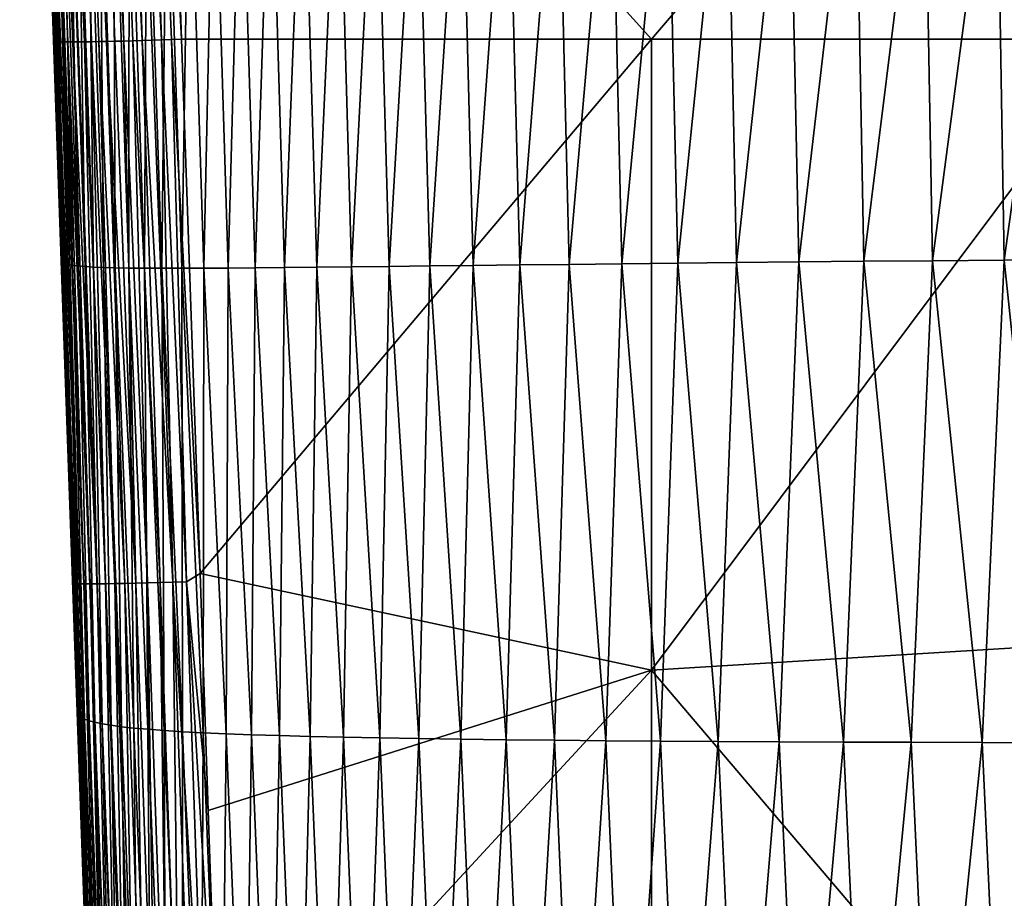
# Model space of a CAD drawing. Header units: metres. Extents: x -105 to 105, y -68 to 103.
# Tile 139 of 256: x -23 to -16, y -4 to 3. Entities that reach past the tile are written whole.
import ezdxf

# ---------------------------------------------------------------- set-up
doc = ezdxf.new("R2010")
doc.units = ezdxf.units.M
doc.layers.add('solid_FIT-BATH-150_SW0001', color=7, linetype='CONTINUOUS')

msp = doc.modelspace()

# ---------------------------------------------------------------- linework, layer by layer
at = {"layer": 'solid_FIT-BATH-150_SW0001'}
for points in [[(-23.366007, 10.396259, 15.123701), (-23.376696, 10.383998, 14.975868), (-23.107344, 2.675793, 14.940957)], [(-23.376696, 10.383998, 14.975868), (-23.110744, 2.677052, 14.861837), (-23.107344, 2.675793, 14.940957)], [(-23.110744, 2.677052, 14.861837), (-23.376696, 10.383998, 14.975868), (-23.360746, 9.918051, 14.969716)], [(-23.366007, 10.396259, 15.123701), (-23.097834, 2.674763, 15.018987), (-23.08231, 2.673964, 15.095645)], [(-23.334385, 10.395477, 15.264675), (-23.366007, 10.396259, 15.123701), (-23.08231, 2.673964, 15.095645)], [(-23.366007, 10.396259, 15.123701), (-23.107344, 2.675793, 14.940957), (-23.097834, 2.674763, 15.018987)], [(-23.334385, 10.395477, 15.264675), (-23.060867, 2.673396, 15.170668), (-23.033628, 2.673064, 15.243705)], [(-23.283688, 10.395457, 15.39736), (-23.334385, 10.395477, 15.264675), (-23.033628, 2.673064, 15.243705)], [(-23.334385, 10.395477, 15.264675), (-23.08231, 2.673964, 15.095645), (-23.060867, 2.673396, 15.170668)], [(-23.215464, 10.396167, 15.52021), (-23.283688, 10.395457, 15.39736), (-22.962347, 2.673112, 15.382463)], [(-23.283688, 10.395457, 15.39736), (-23.000755, 2.672968, 15.314381), (-22.962347, 2.673112, 15.382463)], [(-23.283688, 10.395457, 15.39736), (-23.033628, 2.673064, 15.243705), (-23.000755, 2.672968, 15.314381)], [(-23.131258, 10.397573, 15.631684), (-23.215464, 10.396167, 15.52021), (-22.870058, 2.67411, 15.508819)], [(-23.215464, 10.396167, 15.52021), (-22.918665, 2.673493, 15.447447), (-22.870058, 2.67411, 15.508819)], [(-23.215464, 10.396167, 15.52021), (-22.962347, 2.673112, 15.382463), (-22.918665, 2.673493, 15.447447)], [(-23.032618, 10.399644, 15.730239), (-23.131258, 10.397573, 15.631684), (-22.81665, 2.674961, 15.566401)], [(-23.131258, 10.397573, 15.631684), (-22.870058, 2.67411, 15.508819), (-22.81665, 2.674961, 15.566401)], [(-22.921087, 10.402347, 15.814332), (-23.032618, 10.399644, 15.730239), (-22.697411, 2.677333, 15.668068)], [(-23.032618, 10.399644, 15.730239), (-22.758915, 2.676039, 15.619643), (-22.697411, 2.677333, 15.668068)], [(-23.032618, 10.399644, 15.730239), (-22.81665, 2.674961, 15.566401), (-22.758915, 2.676039, 15.619643)], [(-22.798218, 10.405649, 15.882419), (-22.921087, 10.402347, 15.814332), (-22.564129, 2.680543, 15.749757)], [(-22.921087, 10.402347, 15.814332), (-22.632309, 2.678838, 15.711555), (-22.564129, 2.680543, 15.749757)], [(-22.921087, 10.402347, 15.814332), (-22.697411, 2.677333, 15.668068), (-22.632309, 2.678838, 15.711555)], [(-22.665552, 10.409518, 15.932958), (-22.798218, 10.405649, 15.882419), (-22.420275, 2.684509, 15.809421)], [(-22.798218, 10.405649, 15.882419), (-22.493372, 2.682436, 15.782411), (-22.420275, 2.684509, 15.809421)], [(-22.798218, 10.405649, 15.882419), (-22.564129, 2.680543, 15.749757), (-22.493372, 2.682436, 15.782411)], [(-22.524637, 10.413921, 15.964405), (-22.665552, 10.409518, 15.932958), (-22.268557, 2.689168, 15.845898)], [(-22.665552, 10.409518, 15.932958), (-22.345217, 2.686756, 15.830624), (-22.268557, 2.689168, 15.845898)], [(-22.665552, 10.409518, 15.932958), (-22.420275, 2.684509, 15.809421), (-22.345217, 2.686756, 15.830624)], [(-22.524637, 10.413921, 15.964405), (-22.111496, 2.69447, 15.858294), (-22.257635, 6.934002, 15.926431)], [(-22.524637, 10.413921, 15.964405), (-22.190556, 2.691736, 15.855151), (-22.111496, 2.69447, 15.858294)], [(-22.524637, 10.413921, 15.964405), (-22.268557, 2.689168, 15.845898), (-22.190556, 2.691736, 15.855151)], [(-23.360746, 9.918051, 14.969716), (-23.171976, 4.435558, 14.889912), (-23.110744, 2.677052, 14.861837)], [(-22.257635, 6.934002, 15.926431), (-22.111496, 2.69447, 15.858294), (-18.440989, 2.69447, 15.858294)], [(-14.838541, 6.90578, 15.924593), (-22.257635, 6.934002, 15.926431), (-18.440989, 2.69447, 15.858294)], [(-14.838541, 6.90578, 15.924593), (-18.440989, 2.69447, 15.858294), (-14.752053, 2.69447, 15.858294)], [(-18.236406, 0.94467, -7.933043), (-18.320396, 4.685728, -8.420132), (-17.856215, 4.698165, -8.933079)], [(-17.776243, 0.949491, -8.434654), (-18.236406, 0.94467, -7.933043), (-17.856215, 4.698165, -8.933079)], [(-17.776243, 0.949491, -8.434654), (-17.856215, 4.698165, -8.933079), (-17.3671, 4.710376, -9.419975)], [(-17.291368, 0.954353, -8.910801), (-17.776243, 0.949491, -8.434654), (-17.3671, 4.710376, -9.419975)], [(-17.291368, 0.954353, -8.910801), (-17.3671, 4.710376, -9.419975), (-16.852844, 4.722292, -9.880365)], [(-16.781576, 0.959211, -9.361041), (-17.291368, 0.954353, -8.910801), (-16.852844, 4.722292, -9.880365)], [(-16.781576, 0.959211, -9.361041), (-16.852844, 4.722292, -9.880365), (-16.313314, 4.733849, -10.313851)], [(-16.246735, 0.964026, -9.784995), (-16.781576, 0.959211, -9.361041), (-16.313314, 4.733849, -10.313851)], [(-16.246735, 0.964026, -9.784995), (-16.313314, 4.733849, -10.313851), (-15.748793, 4.744996, -10.720371)], [(-15.687124, 0.968762, -10.182613), (-16.246735, 0.964026, -9.784995), (-15.748793, 4.744996, -10.720371)], [(-15.687124, 0.968762, -10.182613), (-15.748793, 4.744996, -10.720371), (-15.159707, 4.755689, -11.099982)], [(-15.103163, 0.973387, -10.553959), (-15.687124, 0.968762, -10.182613), (-15.159707, 4.755689, -11.099982)], [(-20.490416, 0.918979, -4.413363), (-20.593655, 4.610133, -4.820903), (-20.274458, 4.622509, -5.480553)], [(-20.173855, 0.922663, -5.058451), (-20.490416, 0.918979, -4.413363), (-20.274458, 4.622509, -5.480553)], [(-20.173855, 0.922663, -5.058451), (-20.274458, 4.622509, -5.480553), (-19.93186, 4.635065, -6.116929)], [(-19.834108, 0.926642, -5.680768), (-20.173855, 0.922663, -5.058451), (-19.93186, 4.635065, -6.116929)], [(-19.834108, 0.926642, -5.680768), (-19.93186, 4.635065, -6.116929), (-19.565374, 4.647732, -6.729532)], [(-19.470709, 0.930875, -6.27983), (-19.834108, 0.926642, -5.680768), (-19.565374, 4.647732, -6.729532)], [(-19.470709, 0.930875, -6.27983), (-19.565374, 4.647732, -6.729532), (-19.174772, 4.660443, -7.317904)], [(-19.083431, 0.935319, -6.855189), (-19.470709, 0.930875, -6.27983), (-19.174772, 4.660443, -7.317904)], [(-19.083431, 0.935319, -6.855189), (-19.174772, 4.660443, -7.317904), (-18.759848, 4.673131, -7.881588)], [(-18.672066, 0.939932, -7.406408), (-19.083431, 0.935319, -6.855189), (-18.759848, 4.673131, -7.881588)], [(-18.672066, 0.939932, -7.406408), (-18.759848, 4.673131, -7.881588), (-18.320396, 4.685728, -8.420132)], [(-18.236406, 0.94467, -7.933043), (-18.672066, 0.939932, -7.406408), (-18.320396, 4.685728, -8.420132)], [(-22.110748, 0.904647, 0.69648), (-22.226774, 4.533988, 0.404396), (-22.053335, 4.54329, -0.403616)], [(-21.938568, 0.905202, -0.093617), (-22.110748, 0.904647, 0.69648), (-22.053335, 4.54329, -0.403616)], [(-21.938568, 0.905202, -0.093617), (-22.053335, 4.54329, -0.403616), (-21.861069, 4.553219, -1.1919)], [(-21.74773, 0.906315, -0.864468), (-21.938568, 0.905202, -0.093617), (-21.861069, 4.553219, -1.1919)], [(-21.74773, 0.906315, -0.864468), (-21.861069, 4.553219, -1.1919), (-21.649254, 4.563721, -1.960054)], [(-21.537537, 0.907952, -1.615652), (-21.74773, 0.906315, -0.864468), (-21.649254, 4.563721, -1.960054)], [(-21.537537, 0.907952, -1.615652), (-21.649254, 4.563721, -1.960054), (-21.417248, 4.574728, -2.707555)], [(-21.307346, 0.910075, -2.34665), (-21.537537, 0.907952, -1.615652), (-21.417248, 4.574728, -2.707555)], [(-21.307346, 0.910075, -2.34665), (-21.417248, 4.574728, -2.707555), (-21.164408, 4.586177, -3.43388)], [(-21.056522, 0.912647, -3.056946), (-21.307346, 0.910075, -2.34665), (-21.164408, 4.586177, -3.43388)], [(-21.056522, 0.912647, -3.056946), (-21.164408, 4.586177, -3.43388), (-20.890091, 4.598, -4.138505)], [(-20.784426, 0.915627, -3.746023), (-21.056522, 0.912647, -3.056946), (-20.890091, 4.598, -4.138505)], [(-20.784426, 0.915627, -3.746023), (-20.890091, 4.598, -4.138505), (-20.593655, 4.610133, -4.820903)], [(-20.490416, 0.918979, -4.413363), (-20.784426, 0.915627, -3.746023), (-20.593655, 4.610133, -4.820903)], [(-23.175383, 4.486606, 13.766956), (-23.110744, 2.677052, 14.861837), (-23.171976, 4.435558, 14.889912)], [(-23.175383, 4.486606, 13.766956), (-23.053268, 1.026129, 14.835584), (-23.110744, 2.677052, 14.861837)], [(-23.053072, 0.963047, 13.740837), (-23.053268, 1.026129, 14.835584), (-23.175383, 4.486606, 13.766956)], [(-23.053072, 0.963047, 13.740837), (-23.175383, 4.486606, 13.766956), (-23.171621, 4.484597, 12.67686)], [(-23.049454, 0.954796, 12.679155), (-23.171621, 4.484597, 12.67686), (-23.161718, 4.483376, 11.609947)], [(-23.049454, 0.954796, 12.679155), (-23.053072, 0.963047, 13.740837), (-23.171621, 4.484597, 12.67686)], [(-23.039686, 0.947119, 11.639536), (-23.161718, 4.483376, 11.609947), (-23.144747, 4.482959, 10.565541)], [(-23.039686, 0.947119, 11.639536), (-23.049454, 0.954796, 12.679155), (-23.161718, 4.483376, 11.609947)], [(-23.022852, 0.940032, 10.621371), (-23.144747, 4.482959, 10.565541), (-23.119774, 4.483363, 9.542977)], [(-23.022852, 0.940032, 10.621371), (-23.039686, 0.947119, 11.639536), (-23.144747, 4.482959, 10.565541)], [(-22.998034, 0.933554, 9.624056), (-23.119774, 4.483363, 9.542977), (-23.085867, 4.484603, 8.541593)], [(-22.998034, 0.933554, 9.624056), (-23.022852, 0.940032, 10.621371), (-23.119774, 4.483363, 9.542977)], [(-22.964314, 0.927703, 8.646984), (-23.085867, 4.484603, 8.541593), (-23.042095, 4.486697, 7.560722)], [(-22.964314, 0.927703, 8.646984), (-22.998034, 0.933554, 9.624056), (-23.085867, 4.484603, 8.541593)], [(-22.920776, 0.922495, 7.689553), (-23.042095, 4.486697, 7.560722), (-22.987526, 4.489659, 6.599703)], [(-22.920776, 0.922495, 7.689553), (-22.964314, 0.927703, 8.646984), (-23.042095, 4.486697, 7.560722)], [(-22.866503, 0.917949, 6.751155), (-22.987526, 4.489659, 6.599703), (-22.921225, 4.493506, 5.657873)], [(-22.866503, 0.917949, 6.751155), (-22.920776, 0.922495, 7.689553), (-22.987526, 4.489659, 6.599703)], [(-22.800579, 0.914082, 5.831191), (-22.921225, 4.493506, 5.657873), (-22.842276, 4.498241, 4.734778)], [(-22.800579, 0.914082, 5.831191), (-22.866503, 0.917949, 6.751155), (-22.921225, 4.493506, 5.657873)], [(-22.722099, 0.910899, 4.929318), (-22.842276, 4.498241, 4.734778), (-22.749788, 4.50383, 3.830491)], [(-22.722099, 0.910899, 4.929318), (-22.800579, 0.914082, 5.831191), (-22.842276, 4.498241, 4.734778)], [(-22.63019, 0.908384, 4.045659), (-22.749788, 4.50383, 3.830491), (-22.642879, 4.510238, 2.945159)], [(-22.63019, 0.908384, 4.045659), (-22.722099, 0.910899, 4.929318), (-22.749788, 4.50383, 3.830491)], [(-22.523973, 0.90652, 3.180379), (-22.642879, 4.510238, 2.945159), (-22.520662, 4.517425, 2.078933)], [(-22.523973, 0.90652, 3.180379), (-22.63019, 0.908384, 4.045659), (-22.642879, 4.510238, 2.945159)], [(-22.402578, 0.905288, 2.333645), (-22.523973, 0.90652, 3.180379), (-22.520662, 4.517425, 2.078933)], [(-22.402578, 0.905288, 2.333645), (-22.520662, 4.517425, 2.078933), (-22.382256, 4.525354, 1.231962)], [(-22.265127, 0.90467, 1.505623), (-22.402578, 0.905288, 2.333645), (-22.382256, 4.525354, 1.231962)], [(-22.265127, 0.90467, 1.505623), (-22.382256, 4.525354, 1.231962), (-22.226774, 4.533988, 0.404396)], [(-22.110748, 0.904647, 0.69648), (-22.265127, 0.90467, 1.505623), (-22.226774, 4.533988, 0.404396)], [(-21.967934, -1.480925, 15.778439), (-22.111496, 2.69447, 15.858294), (-22.190556, 2.691736, 15.855151)], [(-21.967934, -1.480925, 15.778439), (-18.440989, 2.69447, 15.858294), (-22.111496, 2.69447, 15.858294)], [(-18.440989, -2.23578, 15.76396), (-18.440989, 2.69447, 15.858294), (-21.967934, -1.480925, 15.778439)], [(-18.440989, -2.23578, 15.76396), (-14.752053, 2.69447, 15.858294), (-18.440989, 2.69447, 15.858294)], [(-18.440989, -2.23578, 15.76396), (-14.752053, -2.009631, 15.769724), (-14.752053, 2.69447, 15.858294)], [(-22.958199, -1.558305, 14.888072), (-23.107344, 2.675793, 14.940957), (-23.110744, 2.677052, 14.861837)], [(-23.053268, 1.026129, 14.835584), (-22.958199, -1.558305, 14.888072), (-23.110744, 2.677052, 14.861837)], [(-22.958199, -1.558305, 14.888072), (-23.097834, 2.674763, 15.018987), (-23.107344, 2.675793, 14.940957)], [(-22.940683, -1.55982, 14.993262), (-23.08231, 2.673964, 15.095645), (-23.097834, 2.674763, 15.018987)], [(-22.958199, -1.558305, 14.888072), (-22.940683, -1.55982, 14.993262), (-23.097834, 2.674763, 15.018987)], [(-22.912531, -1.560881, 15.09444), (-23.060867, 2.673396, 15.170668), (-23.08231, 2.673964, 15.095645)], [(-22.940683, -1.55982, 14.993262), (-22.912531, -1.560881, 15.09444), (-23.08231, 2.673964, 15.095645)], [(-22.912531, -1.560881, 15.09444), (-23.033628, 2.673064, 15.243705), (-23.060867, 2.673396, 15.170668)], [(-22.874346, -1.561498, 15.191002), (-23.000755, 2.672968, 15.314381), (-23.033628, 2.673064, 15.243705)], [(-22.912531, -1.560881, 15.09444), (-22.874346, -1.561498, 15.191002), (-23.033628, 2.673064, 15.243705)], [(-22.826738, -1.561678, 15.282345), (-22.962347, 2.673112, 15.382463), (-23.000755, 2.672968, 15.314381)], [(-22.874346, -1.561498, 15.191002), (-22.826738, -1.561678, 15.282345), (-23.000755, 2.672968, 15.314381)], [(-22.770309, -1.56143, 15.367865), (-22.918665, 2.673493, 15.447447), (-22.962347, 2.673112, 15.382463)], [(-22.826738, -1.561678, 15.282345), (-22.770309, -1.56143, 15.367865), (-22.962347, 2.673112, 15.382463)], [(-22.770309, -1.56143, 15.367865), (-22.870058, 2.67411, 15.508819), (-22.918665, 2.673493, 15.447447)], [(-22.705667, -1.560765, 15.446959), (-22.81665, 2.674961, 15.566401), (-22.870058, 2.67411, 15.508819)], [(-22.770309, -1.56143, 15.367865), (-22.705667, -1.560765, 15.446959), (-22.870058, 2.67411, 15.508819)], [(-22.633417, -1.559691, 15.519023), (-22.758915, 2.676039, 15.619643), (-22.81665, 2.674961, 15.566401)], [(-22.705667, -1.560765, 15.446959), (-22.633417, -1.559691, 15.519023), (-22.81665, 2.674961, 15.566401)], [(-22.554165, -1.558216, 15.583453), (-22.697411, 2.677333, 15.668068), (-22.758915, 2.676039, 15.619643)], [(-22.633417, -1.559691, 15.519023), (-22.554165, -1.558216, 15.583453), (-22.758915, 2.676039, 15.619643)], [(-22.468517, -1.556351, 15.639647), (-22.632309, 2.678838, 15.711555), (-22.697411, 2.677333, 15.668068)], [(-22.554165, -1.558216, 15.583453), (-22.468517, -1.556351, 15.639647), (-22.697411, 2.677333, 15.668068)], [(-22.468517, -1.556351, 15.639647), (-22.564129, 2.680543, 15.749757), (-22.632309, 2.678838, 15.711555)], [(-22.377079, -1.554103, 15.687), (-22.493372, 2.682436, 15.782411), (-22.564129, 2.680543, 15.749757)], [(-22.468517, -1.556351, 15.639647), (-22.377079, -1.554103, 15.687), (-22.564129, 2.680543, 15.749757)], [(-22.280457, -1.551482, 15.724911), (-22.420275, 2.684509, 15.809421), (-22.493372, 2.682436, 15.782411)], [(-22.377079, -1.554103, 15.687), (-22.280457, -1.551482, 15.724911), (-22.493372, 2.682436, 15.782411)], [(-22.179255, -1.548498, 15.752773), (-22.345217, 2.686756, 15.830624), (-22.420275, 2.684509, 15.809421)], [(-22.280457, -1.551482, 15.724911), (-22.179255, -1.548498, 15.752773), (-22.420275, 2.684509, 15.809421)], [(-22.179255, -1.548498, 15.752773), (-22.268557, 2.689168, 15.845898), (-22.345217, 2.686756, 15.830624)], [(-22.07408, -1.545158, 15.769985), (-22.190556, 2.691736, 15.855151), (-22.268557, 2.689168, 15.845898)], [(-22.179255, -1.548498, 15.752773), (-22.07408, -1.545158, 15.769985), (-22.268557, 2.689168, 15.845898)], [(-22.07408, -1.545158, 15.769985), (-21.967934, -1.480925, 15.778439), (-22.190556, 2.691736, 15.855151)], [(-23.053268, 1.026129, 14.835584), (-22.962528, -1.556451, 14.78249), (-22.958199, -1.558305, 14.888072)], [(-23.053072, 0.963047, 13.740837), (-22.962528, -1.556451, 14.78249), (-23.053268, 1.026129, 14.835584)], [(-23.053072, 0.963047, 13.740837), (-22.960835, -1.604421, 14.781403), (-22.962528, -1.556451, 14.78249)], [(-23.053072, 0.963047, 13.740837), (-22.928766, -2.51139, 14.760351), (-22.960835, -1.604421, 14.781403)], [(-22.928921, -2.561926, 13.684178), (-22.928766, -2.51139, 14.760351), (-23.053072, 0.963047, 13.740837)], [(-22.928921, -2.561926, 13.684178), (-23.053072, 0.963047, 13.740837), (-23.049454, 0.954796, 12.679155)], [(-22.92482, -2.576478, 12.635095), (-23.049454, 0.954796, 12.679155), (-23.039686, 0.947119, 11.639536)], [(-22.92482, -2.576478, 12.635095), (-22.928921, -2.561926, 13.684178), (-23.049454, 0.954796, 12.679155)], [(-22.914297, -2.590655, 11.60743), (-23.039686, 0.947119, 11.639536), (-23.022852, 0.940032, 10.621371)], [(-22.914297, -2.590655, 11.60743), (-22.92482, -2.576478, 12.635095), (-23.039686, 0.947119, 11.639536)], [(-22.896408, -2.604436, 10.600618), (-23.022852, 0.940032, 10.621371), (-22.998034, 0.933554, 9.624056)], [(-22.896408, -2.604436, 10.600618), (-22.914297, -2.590655, 11.60743), (-23.022852, 0.940032, 10.621371)], [(-22.870201, -2.617802, 9.614096), (-22.998034, 0.933554, 9.624056), (-22.964314, 0.927703, 8.646984)], [(-22.870201, -2.617802, 9.614096), (-22.896408, -2.604436, 10.600618), (-22.998034, 0.933554, 9.624056)], [(-22.834726, -2.630733, 8.647297), (-22.964314, 0.927703, 8.646984), (-22.920776, 0.922495, 7.689553)], [(-22.834726, -2.630733, 8.647297), (-22.870201, -2.617802, 9.614096), (-22.964314, 0.927703, 8.646984)], [(-19.929554, -2.775495, -4.897852), (-20.173855, 0.922663, -5.058451), (-19.834108, 0.926642, -5.680768)], [(-19.57666, -2.779784, -5.508307), (-19.929554, -2.775495, -4.897852), (-19.834108, 0.926642, -5.680768)], [(-19.57666, -2.779784, -5.508307), (-19.834108, 0.926642, -5.680768), (-19.470709, 0.930875, -6.27983)], [(-19.199434, -2.783676, -6.095026), (-19.57666, -2.779784, -5.508307), (-19.470709, 0.930875, -6.27983)], [(-19.199434, -2.783676, -6.095026), (-19.470709, 0.930875, -6.27983), (-19.083431, 0.935319, -6.855189)], [(-18.797653, -2.787191, -6.657553), (-19.199434, -2.783676, -6.095026), (-19.083431, 0.935319, -6.855189)], [(-18.797653, -2.787191, -6.657553), (-19.083431, 0.935319, -6.855189), (-18.672066, 0.939932, -7.406408)], [(-18.371094, -2.790347, -7.195427), (-18.797653, -2.787191, -6.657553), (-18.672066, 0.939932, -7.406408)], [(-18.371094, -2.790347, -7.195427), (-18.672066, 0.939932, -7.406408), (-18.236406, 0.94467, -7.933043)], [(-17.919533, -2.793165, -7.708192), (-18.371094, -2.790347, -7.195427), (-18.236406, 0.94467, -7.933043)], [(-17.919533, -2.793165, -7.708192), (-18.236406, 0.94467, -7.933043), (-17.776243, 0.949491, -8.434654)], [(-17.442745, -2.795665, -8.195389), (-17.919533, -2.793165, -7.708192), (-17.776243, 0.949491, -8.434654)], [(-17.442745, -2.795665, -8.195389), (-17.776243, 0.949491, -8.434654), (-17.291368, 0.954353, -8.910801)], [(-16.94051, -2.797865, -8.656559), (-17.442745, -2.795665, -8.195389), (-17.291368, 0.954353, -8.910801)], [(-16.94051, -2.797865, -8.656559), (-17.291368, 0.954353, -8.910801), (-16.781576, 0.959211, -9.361041)], [(-16.412613, -2.799785, -9.091253), (-16.94051, -2.797865, -8.656559), (-16.781576, 0.959211, -9.361041)], [(-16.412613, -2.799785, -9.091253), (-16.781576, 0.959211, -9.361041), (-16.246735, 0.964026, -9.784995)], [(-15.859154, -2.801446, -9.49927), (-16.412613, -2.799785, -9.091253), (-16.246735, 0.964026, -9.784995)], [(-15.859154, -2.801446, -9.49927), (-16.246735, 0.964026, -9.784995), (-15.687124, 0.968762, -10.182613)], [(-15.287665, -2.803856, -9.876365), (-15.859154, -2.801446, -9.49927), (-15.687124, 0.968762, -10.182613)], [(-15.287665, -2.803856, -9.876365), (-15.687124, 0.968762, -10.182613), (-15.103163, 0.973387, -10.553959)], [(-22.789038, -2.643208, 7.699657), (-22.920776, 0.922495, 7.689553), (-22.866503, 0.917949, 6.751155)], [(-22.789038, -2.643208, 7.699657), (-22.834726, -2.630733, 8.647297), (-22.920776, 0.922495, 7.689553)], [(-22.732185, -2.655208, 6.770612), (-22.866503, 0.917949, 6.751155), (-22.800579, 0.914082, 5.831191)], [(-22.732185, -2.655208, 6.770612), (-22.789038, -2.643208, 7.699657), (-22.866503, 0.917949, 6.751155)], [(-22.663221, -2.666714, 5.859623), (-22.800579, 0.914082, 5.831191), (-22.722099, 0.910899, 4.929318)], [(-22.663221, -2.666714, 5.859623), (-22.732185, -2.655208, 6.770612), (-22.800579, 0.914082, 5.831191)], [(-22.581219, -2.677716, 4.966561), (-22.722099, 0.910899, 4.929318), (-22.63019, 0.908384, 4.045659)], [(-22.581219, -2.677716, 4.966561), (-22.663221, -2.666714, 5.859623), (-22.722099, 0.910899, 4.929318)], [(-22.485266, -2.688214, 4.091624), (-22.63019, 0.908384, 4.045659), (-22.523973, 0.90652, 3.180379)], [(-22.485266, -2.688214, 4.091624), (-22.581219, -2.677716, 4.966561), (-22.63019, 0.908384, 4.045659)], [(-22.374454, -2.698207, 3.235015), (-22.523973, 0.90652, 3.180379), (-22.402578, 0.905288, 2.333645)], [(-22.374454, -2.698207, 3.235015), (-22.485266, -2.688214, 4.091624), (-22.523973, 0.90652, 3.180379)], [(-22.247871, -2.707695, 2.396941), (-22.402578, 0.905288, 2.333645), (-22.265127, 0.90467, 1.505623)], [(-22.247871, -2.707695, 2.396941), (-22.374454, -2.698207, 3.235015), (-22.402578, 0.905288, 2.333645)], [(-22.10461, -2.716677, 1.577605), (-22.265127, 0.90467, 1.505623), (-22.110748, 0.904647, 0.69648)], [(-22.10461, -2.716677, 1.577605), (-22.247871, -2.707695, 2.396941), (-22.265127, 0.90467, 1.505623)], [(-21.943756, -2.725153, 0.777212), (-22.110748, 0.904647, 0.69648), (-21.938568, 0.905202, -0.093617)], [(-21.943756, -2.725153, 0.777212), (-22.10461, -2.716677, 1.577605), (-22.110748, 0.904647, 0.69648)], [(-21.764402, -2.733122, -0.004032), (-21.943756, -2.725153, 0.777212), (-21.938568, 0.905202, -0.093617)], [(-21.764402, -2.733122, -0.004032), (-21.938568, 0.905202, -0.093617), (-21.74773, 0.906315, -0.864468)], [(-21.56571, -2.740587, -0.765819), (-21.764402, -2.733122, -0.004032), (-21.74773, 0.906315, -0.864468)], [(-21.56571, -2.740587, -0.765819), (-21.74773, 0.906315, -0.864468), (-21.537537, 0.907952, -1.615652)], [(-21.346991, -2.747561, -1.507629), (-21.56571, -2.740587, -0.765819), (-21.537537, 0.907952, -1.615652)], [(-21.346991, -2.747561, -1.507629), (-21.537537, 0.907952, -1.615652), (-21.307346, 0.910075, -2.34665)], [(-21.107574, -2.754056, -2.228914), (-21.346991, -2.747561, -1.507629), (-21.307346, 0.910075, -2.34665)], [(-21.107574, -2.754056, -2.228914), (-21.307346, 0.910075, -2.34665), (-21.056522, 0.912647, -3.056946)], [(-20.84679, -2.760083, -2.929127), (-21.107574, -2.754056, -2.228914), (-21.056522, 0.912647, -3.056946)], [(-20.84679, -2.760083, -2.929127), (-21.056522, 0.912647, -3.056946), (-20.784426, 0.915627, -3.746023)], [(-20.563972, -2.765657, -3.60772), (-20.84679, -2.760083, -2.929127), (-20.784426, 0.915627, -3.746023)], [(-20.563972, -2.765657, -3.60772), (-20.784426, 0.915627, -3.746023), (-20.490416, 0.918979, -4.413363)], [(-20.25845, -2.77079, -4.264144), (-20.563972, -2.765657, -3.60772), (-20.490416, 0.918979, -4.413363)], [(-20.25845, -2.77079, -4.264144), (-20.490416, 0.918979, -4.413363), (-20.173855, 0.922663, -5.058451)], [(-19.929554, -2.775495, -4.897852), (-20.25845, -2.77079, -4.264144), (-20.173855, 0.922663, -5.058451)], [(-21.904001, -3.332898, 15.739472), (-21.967934, -1.480925, 15.778439), (-22.07408, -1.545158, 15.769985)], [(-18.440989, -2.23578, 15.76396), (-21.967934, -1.480925, 15.778439), (-21.904001, -3.332898, 15.739472)], [(-22.958199, -1.558305, 14.888072), (-22.962528, -1.556451, 14.78249), (-22.960835, -1.604421, 14.781403)], [(-22.960835, -1.604421, 14.781403), (-22.928766, -2.51139, 14.760351), (-22.958199, -1.558305, 14.888072)], [(-22.806353, -5.95009, 14.788992), (-22.940683, -1.55982, 14.993262), (-22.958199, -1.558305, 14.888072)], [(-22.806499, -5.937292, 14.681552), (-22.806353, -5.95009, 14.788992), (-22.958199, -1.558305, 14.888072)], [(-22.928766, -2.51139, 14.760351), (-22.806499, -5.937292, 14.681552), (-22.958199, -1.558305, 14.888072)], [(-22.788816, -5.951917, 14.894134), (-22.912531, -1.560881, 15.09444), (-22.940683, -1.55982, 14.993262)], [(-22.806353, -5.95009, 14.788992), (-22.788816, -5.951917, 14.894134), (-22.940683, -1.55982, 14.993262)], [(-22.760654, -5.953277, 14.995266), (-22.874346, -1.561498, 15.191002), (-22.912531, -1.560881, 15.09444)], [(-22.788816, -5.951917, 14.894134), (-22.760654, -5.953277, 14.995266), (-22.912531, -1.560881, 15.09444)], [(-22.722471, -5.954177, 15.091785), (-22.826738, -1.561678, 15.282345), (-22.874346, -1.561498, 15.191002)], [(-22.760654, -5.953277, 14.995266), (-22.722471, -5.954177, 15.091785), (-22.874346, -1.561498, 15.191002)], [(-22.67487, -5.954624, 15.183089), (-22.770309, -1.56143, 15.367865), (-22.826738, -1.561678, 15.282345)], [(-22.722471, -5.954177, 15.091785), (-22.67487, -5.954624, 15.183089), (-22.826738, -1.561678, 15.282345)], [(-22.618458, -5.954625, 15.268576), (-22.705667, -1.560765, 15.446959), (-22.770309, -1.56143, 15.367865)], [(-22.67487, -5.954624, 15.183089), (-22.618458, -5.954625, 15.268576), (-22.770309, -1.56143, 15.367865)], [(-22.553837, -5.954188, 15.347641), (-22.633417, -1.559691, 15.519023), (-22.705667, -1.560765, 15.446959)], [(-22.618458, -5.954625, 15.268576), (-22.553837, -5.954188, 15.347641), (-22.705667, -1.560765, 15.446959)], [(-22.481617, -5.95332, 15.419683), (-22.554165, -1.558216, 15.583453), (-22.633417, -1.559691, 15.519023)], [(-22.553837, -5.954188, 15.347641), (-22.481617, -5.95332, 15.419683), (-22.633417, -1.559691, 15.519023)], [(-22.402397, -5.952027, 15.484099), (-22.468517, -1.556351, 15.639647), (-22.554165, -1.558216, 15.583453)], [(-22.481617, -5.95332, 15.419683), (-22.402397, -5.952027, 15.484099), (-22.554165, -1.558216, 15.583453)], [(-22.316788, -5.950318, 15.540286), (-22.377079, -1.554103, 15.687), (-22.468517, -1.556351, 15.639647)], [(-22.402397, -5.952027, 15.484099), (-22.316788, -5.950318, 15.540286), (-22.468517, -1.556351, 15.639647)], [(-22.225391, -5.9482, 15.587643), (-22.280457, -1.551482, 15.724911), (-22.377079, -1.554103, 15.687)], [(-22.316788, -5.950318, 15.540286), (-22.225391, -5.9482, 15.587643), (-22.377079, -1.554103, 15.687)], [(-22.128813, -5.94568, 15.625564), (-22.179255, -1.548498, 15.752773), (-22.280457, -1.551482, 15.724911)], [(-22.225391, -5.9482, 15.587643), (-22.128813, -5.94568, 15.625564), (-22.280457, -1.551482, 15.724911)], [(-21.922529, -5.939463, 15.670694), (-22.07408, -1.545158, 15.769985), (-22.179255, -1.548498, 15.752773)], [(-22.027657, -5.942765, 15.653449), (-21.922529, -5.939463, 15.670694), (-22.179255, -1.548498, 15.752773)], [(-22.128813, -5.94568, 15.625564), (-22.027657, -5.942765, 15.653449), (-22.179255, -1.548498, 15.752773)], [(-21.8155, -5.894381, 15.681742), (-21.904001, -3.332898, 15.739472), (-22.07408, -1.545158, 15.769985)], [(-21.922529, -5.939463, 15.670694), (-21.8155, -5.894381, 15.681742), (-22.07408, -1.545158, 15.769985)], [(-18.440989, -2.23578, 15.76396), (-14.752053, -6.574554, 15.670265), (-14.752053, -2.009631, 15.769724)], [(-18.440989, -2.23578, 15.76396), (-21.904001, -3.332898, 15.739472), (-21.8155, -5.894381, 15.681742)], [(-18.440989, -2.23578, 15.76396), (-21.8155, -5.894381, 15.681742), (-18.440989, -7.013179, 15.657449)], [(-18.440989, -2.23578, 15.76396), (-18.440989, -7.013179, 15.657449), (-14.752053, -6.574554, 15.670265)], [(-22.928921, -2.561926, 13.684178), (-22.806499, -5.937292, 14.681552), (-22.928766, -2.51139, 14.760351)], [(-22.928921, -2.561926, 13.684178), (-22.802309, -6.053751, 14.678901), (-22.806499, -5.937292, 14.681552)], [(-22.802605, -6.086377, 13.634953), (-22.802309, -6.053751, 14.678901), (-22.928921, -2.561926, 13.684178)], [(-22.802605, -6.086377, 13.634953), (-22.928921, -2.561926, 13.684178), (-22.92482, -2.576478, 12.635095)], [(-22.797745, -6.106719, 12.613279), (-22.92482, -2.576478, 12.635095), (-22.914297, -2.590655, 11.60743)], [(-22.797745, -6.106719, 12.613279), (-22.802605, -6.086377, 13.634953), (-22.92482, -2.576478, 12.635095)], [(-22.786371, -6.126891, 11.611563), (-22.914297, -2.590655, 11.60743), (-22.896408, -2.604436, 10.600618)], [(-22.786371, -6.126891, 11.611563), (-22.797745, -6.106719, 12.613279), (-22.914297, -2.590655, 11.60743)], [(-22.767542, -6.14687, 10.629315), (-22.896408, -2.604436, 10.600618), (-22.870201, -2.617802, 9.614096)], [(-22.767542, -6.14687, 10.629315), (-22.786371, -6.126891, 11.611563), (-22.896408, -2.604436, 10.600618)], [(-22.740309, -6.166635, 9.666047), (-22.870201, -2.617802, 9.614096), (-22.834726, -2.630733, 8.647297)], [(-22.740309, -6.166635, 9.666047), (-22.767542, -6.14687, 10.629315), (-22.870201, -2.617802, 9.614096)], [(-22.703733, -6.186165, 8.721272), (-22.834726, -2.630733, 8.647297), (-22.789038, -2.643208, 7.699657)], [(-22.703733, -6.186165, 8.721272), (-22.740309, -6.166635, 9.666047), (-22.834726, -2.630733, 8.647297)], [(-22.65687, -6.205439, 7.794498), (-22.789038, -2.643208, 7.699657), (-22.732185, -2.655208, 6.770612)], [(-22.65687, -6.205439, 7.794498), (-22.703733, -6.186165, 8.721272), (-22.789038, -2.643208, 7.699657)], [(-22.598774, -6.224436, 6.885241), (-22.732185, -2.655208, 6.770612), (-22.663221, -2.666714, 5.859623)], [(-22.598774, -6.224436, 6.885241), (-22.65687, -6.205439, 7.794498), (-22.732185, -2.655208, 6.770612)], [(-22.528505, -6.243134, 5.993075), (-22.663221, -2.666714, 5.859623), (-22.581219, -2.677716, 4.966561)], [(-22.528505, -6.243134, 5.993075), (-22.598774, -6.224436, 6.885241), (-22.663221, -2.666714, 5.859623)], [(-22.445143, -6.261514, 5.118051), (-22.581219, -2.677716, 4.966561), (-22.485266, -2.688214, 4.091624)], [(-22.445143, -6.261514, 5.118051), (-22.528505, -6.243134, 5.993075), (-22.581219, -2.677716, 4.966561)], [(-22.347776, -6.279557, 4.260415), (-22.485266, -2.688214, 4.091624), (-22.374454, -2.698207, 3.235015)], [(-22.347776, -6.279557, 4.260415), (-22.445143, -6.261514, 5.118051), (-22.485266, -2.688214, 4.091624)], [(-22.235491, -6.297244, 3.420417), (-22.374454, -2.698207, 3.235015), (-22.247871, -2.707695, 2.396941)], [(-22.235491, -6.297244, 3.420417), (-22.347776, -6.279557, 4.260415), (-22.374454, -2.698207, 3.235015)], [(-22.107376, -6.314557, 2.598307), (-22.247871, -2.707695, 2.396941), (-22.10461, -2.716677, 1.577605)], [(-22.107376, -6.314557, 2.598307), (-22.235491, -6.297244, 3.420417), (-22.247871, -2.707695, 2.396941)], [(-21.962519, -6.331475, 1.794335), (-22.107376, -6.314557, 2.598307), (-22.10461, -2.716677, 1.577605)], [(-21.962519, -6.331475, 1.794335), (-22.10461, -2.716677, 1.577605), (-21.943756, -2.725153, 0.777212)], [(-21.800007, -6.347981, 1.00875), (-21.962519, -6.331475, 1.794335), (-21.943756, -2.725153, 0.777212)], [(-21.800007, -6.347981, 1.00875), (-21.943756, -2.725153, 0.777212), (-21.764402, -2.733122, -0.004032)], [(-21.618933, -6.364057, 0.241805), (-21.800007, -6.347981, 1.00875), (-21.764402, -2.733122, -0.004032)], [(-21.618933, -6.364057, 0.241805), (-21.764402, -2.733122, -0.004032), (-21.56571, -2.740587, -0.765819)], [(-21.418489, -6.379684, -0.506102), (-21.618933, -6.364057, 0.241805), (-21.56571, -2.740587, -0.765819)], [(-21.418489, -6.379684, -0.506102), (-21.56571, -2.740587, -0.765819), (-21.346991, -2.747561, -1.507629)], [(-21.197998, -6.394851, -1.234411), (-21.418489, -6.379684, -0.506102), (-21.346991, -2.747561, -1.507629)], [(-21.197998, -6.394851, -1.234411), (-21.346991, -2.747561, -1.507629), (-21.107574, -2.754056, -2.228914)], [(-20.956779, -6.409544, -1.942553), (-21.197998, -6.394851, -1.234411), (-21.107574, -2.754056, -2.228914)], [(-20.956779, -6.409544, -1.942553), (-21.107574, -2.754056, -2.228914), (-20.84679, -2.760083, -2.929127)], [(-20.69416, -6.423749, -2.629958), (-20.956779, -6.409544, -1.942553), (-20.84679, -2.760083, -2.929127)], [(-20.69416, -6.423749, -2.629958), (-20.84679, -2.760083, -2.929127), (-20.563972, -2.765657, -3.60772)], [(-20.409464, -6.437453, -3.296055), (-20.69416, -6.423749, -2.629958), (-20.563972, -2.765657, -3.60772)], [(-20.409464, -6.437453, -3.296055), (-20.563972, -2.765657, -3.60772), (-20.25845, -2.77079, -4.264144)], [(-20.102013, -6.450644, -3.940276), (-20.409464, -6.437453, -3.296055), (-20.25845, -2.77079, -4.264144)], [(-20.102013, -6.450644, -3.940276), (-20.25845, -2.77079, -4.264144), (-19.929554, -2.775495, -4.897852)], [(-19.771133, -6.463308, -4.56205), (-20.102013, -6.450644, -3.940276), (-19.929554, -2.775495, -4.897852)], [(-19.771133, -6.463308, -4.56205), (-19.929554, -2.775495, -4.897852), (-19.57666, -2.779784, -5.508307)], [(-19.416241, -6.475434, -5.160828), (-19.771133, -6.463308, -4.56205), (-19.57666, -2.779784, -5.508307)], [(-19.416241, -6.475434, -5.160828), (-19.57666, -2.779784, -5.508307), (-19.199434, -2.783676, -6.095026)], [(-19.037043, -6.487016, -5.736131), (-19.416241, -6.475434, -5.160828), (-19.199434, -2.783676, -6.095026)], [(-19.037043, -6.487016, -5.736131), (-19.199434, -2.783676, -6.095026), (-18.797653, -2.787191, -6.657553)], [(-18.633307, -6.498051, -6.287489), (-19.037043, -6.487016, -5.736131), (-18.797653, -2.787191, -6.657553)], [(-18.633307, -6.498051, -6.287489), (-18.797653, -2.787191, -6.657553), (-18.371094, -2.790347, -7.195427)], [(-18.2048, -6.508533, -6.814437), (-18.633307, -6.498051, -6.287489), (-18.371094, -2.790347, -7.195427)], [(-18.2048, -6.508533, -6.814437), (-18.371094, -2.790347, -7.195427), (-17.919533, -2.793165, -7.708192)], [(-17.751293, -6.518459, -7.316508), (-18.2048, -6.508533, -6.814437), (-17.919533, -2.793165, -7.708192)], [(-17.751293, -6.518459, -7.316508), (-17.919533, -2.793165, -7.708192), (-17.442745, -2.795665, -8.195389)], [(-17.272554, -6.527825, -7.793233), (-17.751293, -6.518459, -7.316508), (-17.442745, -2.795665, -8.195389)], [(-17.272554, -6.527825, -7.793233), (-17.442745, -2.795665, -8.195389), (-16.94051, -2.797865, -8.656559)], [(-16.768349, -6.536627, -8.244147), (-17.272554, -6.527825, -7.793233), (-16.94051, -2.797865, -8.656559)], [(-16.768349, -6.536627, -8.244147), (-16.94051, -2.797865, -8.656559), (-16.412613, -2.799785, -9.091253)], [(-16.238483, -6.544861, -8.668811), (-16.768349, -6.536627, -8.244147), (-16.412613, -2.799785, -9.091253)], [(-16.238483, -6.544861, -8.668811), (-16.412613, -2.799785, -9.091253), (-15.859154, -2.801446, -9.49927)], [(-15.683148, -6.552531, -9.067099), (-16.238483, -6.544861, -8.668811), (-15.859154, -2.801446, -9.49927)], [(-15.683148, -6.552531, -9.067099), (-15.859154, -2.801446, -9.49927), (-15.287665, -2.803856, -9.876365)]]:
    msp.add_3dface(points, dxfattribs=at)

doc.saveas('drawing.dxf')
